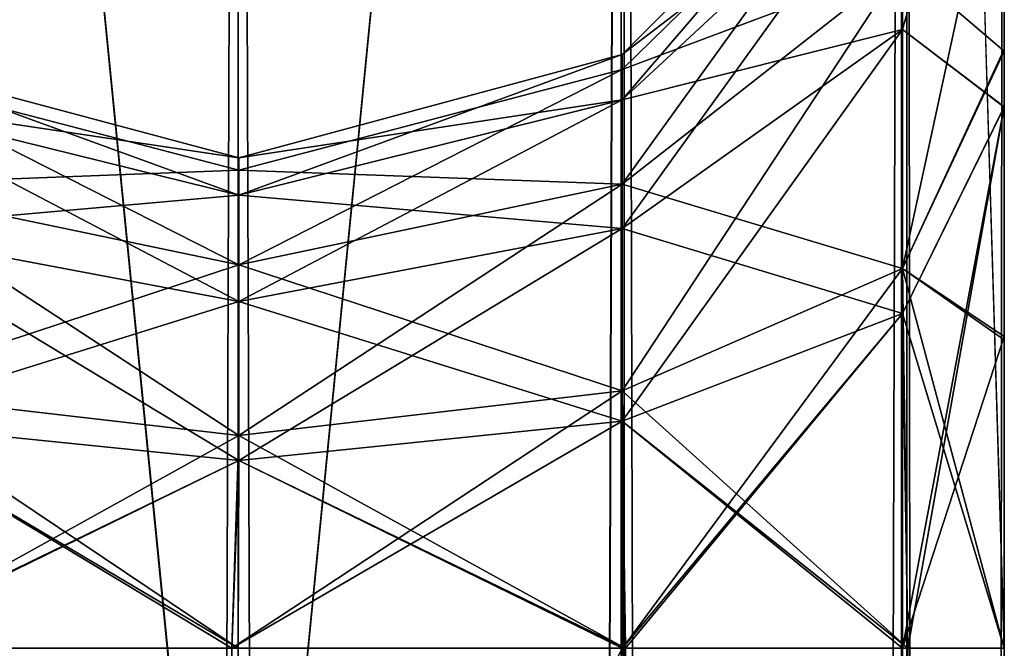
# Model space of a CAD drawing. Extents: x -23 to 470, y -1800 to 0.
# Tile 145 of 256: x 19 to 36, y -72 to -62. Entities that reach past the tile are written whole.
import ezdxf

# ---------------------------------------------------------------- set-up
doc = ezdxf.new("R2010")
doc.units = 0
doc.header["$LTSCALE"] = 17.087905
for name, color, linetype in [('613', 7, 'CONTINUOUS'), ('645', 7, 'CONTINUOUS'), ('646', 7, 'CONTINUOUS'), ('647', 7, 'CONTINUOUS'), ('648', 7, 'CONTINUOUS'), ('649', 7, 'CONTINUOUS'), ('650', 7, 'CONTINUOUS'), ('651', 7, 'CONTINUOUS'), ('652', 7, 'CONTINUOUS'), ('653', 7, 'CONTINUOUS'), ('654', 7, 'CONTINUOUS'), ('655', 7, 'CONTINUOUS'), ('656', 7, 'CONTINUOUS'), ('657', 7, 'CONTINUOUS'), ('658', 7, 'CONTINUOUS'), ('659', 7, 'CONTINUOUS'), ('679', 7, 'CONTINUOUS'), ('680', 7, 'CONTINUOUS')]:
    doc.layers.add(name, color=color, linetype=linetype)

msp = doc.modelspace()

# ---------------------------------------------------------------- linework, layer by layer
at = {"layer": '613', "linetype": 'CONTINUOUS'}
for points in [[(35.55, -63.023, 59.493), (35.55, -55.842, 53.805), (35.55, -12.5, 95), (35.55, -63.023, 59.493)], [(35.55, -63.019, 63.508), (35.55, -63.023, 59.493), (35.55, -12.5, 95), (35.55, -63.019, 63.508)], [(35.55, -55.839, 69.199), (35.55, -63.019, 63.508), (35.55, -12.5, 95), (35.55, -55.839, 69.199)], [(35.55, -55.842, -69.195), (35.55, -12.5, -24.51), (35.55, -63.023, -63.507), (35.55, -55.842, -69.195)], [(35.55, -63.023, -63.507), (35.55, -12.5, -24.51), (35.55, -63.019, -59.492), (35.55, -63.023, -63.507)], [(35.55, -63.019, -59.492), (35.55, -12.5, -24.51), (35.55, -55.839, -53.801), (35.55, -63.019, -59.492)], [(35.55, -13.067, -97.86), (35.55, -12.5, -95), (35.55, -63.019, -100.492), (35.55, -13.067, -97.86)], [(35.55, -63.019, -100.492), (35.55, -12.5, -95), (35.55, -55.839, -94.801), (35.55, -63.019, -100.492)], [(35.55, -13.5, -98.734), (35.55, -13.067, -97.86), (35.55, -63.019, -100.492), (35.55, -13.5, -98.734)], [(35.55, -14.695, -100.301), (35.55, -13.5, -98.734), (35.55, -63.019, -100.492), (35.55, -14.695, -100.301)], [(35.55, -63.023, 100.493), (35.55, -55.842, 94.805), (35.55, -14.695, 100.301), (35.55, -63.023, 100.493)], [(35.55, -16.266, 101.5), (35.55, -63.023, 100.493), (35.55, -14.695, 100.301), (35.55, -16.266, 101.5)], [(35.55, -16.266, -101.5), (35.55, -14.695, -100.301), (35.55, -63.019, -100.492), (35.55, -16.266, -101.5)], [(35.55, -17.135, 101.931), (35.55, -63.023, 100.493), (35.55, -16.266, 101.5), (35.55, -17.135, 101.931)], [(35.55, -17.135, -101.931), (35.55, -16.266, -101.5), (35.55, -71.85, -102.5), (35.55, -17.135, -101.931)], [(35.55, -71.85, -102.5), (35.55, -16.266, -101.5), (35.55, -63.019, -100.492), (35.55, -71.85, -102.5)], [(35.55, -20, 102.5), (35.55, -63.023, 100.493), (35.55, -17.135, 101.931), (35.55, -20, 102.5)], [(35.55, -20, -102.5), (35.55, -17.135, -101.931), (35.55, -71.85, -102.5), (35.55, -20, -102.5)], [(35.55, -71.85, 102.5), (35.55, -63.023, 100.493), (35.55, -20, 102.5), (35.55, -71.85, 102.5)], [(35.55, -55.839, 28.199), (35.55, -63.019, 22.508), (35.55, -36.75, 27.648), (35.55, -55.839, 28.199)], [(35.55, -36.75, 27.648), (35.55, -63.019, 22.508), (35.55, -47.582, 21.378), (35.55, -36.75, 27.648)], [(35.55, -63.023, -22.507), (35.55, -55.842, -28.195), (35.55, -36.75, -27.648), (35.55, -63.023, -22.507)], [(35.55, -47.582, -21.378), (35.55, -63.023, -22.507), (35.55, -36.75, -27.648), (35.55, -47.582, -21.378)], [(35.55, -62.109, 18.038), (35.55, -57.994, 15.109), (35.55, -47.582, 21.378), (35.55, -62.109, 18.038)], [(35.55, -66.819, 19.873), (35.55, -62.109, 18.038), (35.55, -47.582, 21.378), (35.55, -66.819, 19.873)], [(35.55, -71.85, 20.5), (35.55, -66.819, 19.873), (35.55, -47.582, 21.378), (35.55, -71.85, 20.5)], [(35.55, -63.019, 22.508), (35.55, -71.85, 20.5), (35.55, -47.582, 21.378), (35.55, -63.019, 22.508)], [(35.55, -71.85, -20.5), (35.55, -63.023, -22.507), (35.55, -47.582, -21.378), (35.55, -71.85, -20.5)], [(35.55, -66.765, -19.859), (35.55, -71.85, -20.5), (35.55, -47.582, -21.378), (35.55, -66.765, -19.859)], [(35.55, -62.077, -18.021), (35.55, -66.765, -19.859), (35.55, -47.582, -21.378), (35.55, -62.077, -18.021)], [(35.55, -57.983, -15.098), (35.55, -62.077, -18.021), (35.55, -47.582, -21.378), (35.55, -57.983, -15.098)], [(35.55, -71.85, 61.5), (35.55, -63.023, 59.493), (35.55, -63.019, 63.508), (35.55, -71.85, 61.5)], [(35.55, -71.85, -61.5), (35.55, -63.023, -63.507), (35.55, -63.019, -59.492), (35.55, -71.85, -61.5)]]:
    msp.add_3dface(points, dxfattribs=at)
at = {"layer": '645', "linetype": 'CONTINUOUS'}
for points in [[(23.05, -20, 115.1), (29.35, -1780, 113.412), (29.35, -20, 113.412), (23.05, -20, 115.1)], [(29.35, -1780, 113.412), (23.05, -20, 115.1), (23.05, -83.45, 115.1), (29.35, -1780, 113.412)], [(29.35, -1780, 113.412), (33.962, -1780, 108.8), (29.35, -20, 113.412), (29.35, -1780, 113.412)], [(33.962, -1780, 108.8), (33.962, -20, 108.8), (29.35, -20, 113.412), (33.962, -1780, 108.8)], [(35.55, -71.85, 102.5), (35.55, -20, 102.5), (33.962, -20, 108.8), (35.55, -71.85, 102.5)], [(35.55, -1728.15, 102.5), (35.55, -71.85, 102.5), (33.962, -20, 108.8), (35.55, -1728.15, 102.5)], [(35.55, -1780, 102.5), (35.55, -1728.15, 102.5), (33.962, -20, 108.8), (35.55, -1780, 102.5)], [(33.962, -1780, 108.8), (35.55, -1780, 102.5), (33.962, -20, 108.8), (33.962, -1780, 108.8)], [(22.949, -71.85, 89.9), (29.37, -71.85, 91.6), (23, -83.45, 89.9), (22.949, -71.85, 89.9)], [(23, -83.45, 89.9), (29.37, -71.85, 91.6), (23.05, -1716.55, 89.9), (23, -83.45, 89.9)], [(29.344, -1728.15, 91.585), (23.05, -1728.15, 89.9), (29.37, -71.85, 91.6), (29.344, -1728.15, 91.585)], [(29.37, -71.85, 91.6), (23.05, -1728.15, 89.9), (23.05, -1716.55, 89.9), (29.37, -71.85, 91.6)], [(33.962, -1728.15, 96.2), (29.344, -1728.15, 91.585), (29.37, -71.85, 91.6), (33.962, -1728.15, 96.2)], [(33.975, -71.85, 96.223), (33.962, -1728.15, 96.2), (29.37, -71.85, 91.6), (33.975, -71.85, 96.223)], [(35.55, -71.85, 102.5), (35.55, -1728.15, 102.5), (33.962, -1728.15, 96.2), (35.55, -71.85, 102.5)], [(35.55, -71.85, 102.5), (33.962, -1728.15, 96.2), (33.975, -71.85, 96.223), (35.55, -71.85, 102.5)]]:
    msp.add_3dface(points, dxfattribs=at)
at = {"layer": '646', "linetype": 'CONTINUOUS'}
for points in [[(16.747, -1780, 113.41), (23.05, -1780, 115.1), (16.747, -20, 113.41), (16.747, -1780, 113.41)], [(16.747, -20, 113.41), (23.05, -1780, 115.1), (23.05, -1716.55, 115.1), (16.747, -20, 113.41)], [(23.05, -20, 115.1), (16.747, -20, 113.41), (23.05, -83.45, 115.1), (23.05, -20, 115.1)], [(16.747, -20, 113.41), (23.05, -1716.55, 115.1), (23.05, -83.45, 115.1), (16.747, -20, 113.41)], [(16.73, -1728.15, 91.6), (16.756, -71.85, 91.585), (22.949, -71.85, 89.9), (16.73, -1728.15, 91.6)], [(16.73, -1728.15, 91.6), (22.949, -71.85, 89.9), (23, -83.45, 89.9), (16.73, -1728.15, 91.6)]]:
    msp.add_3dface(points, dxfattribs=at)
at = {"layer": '647', "linetype": 'CONTINUOUS'}
for points in [[(22.95, -71.85, -49), (23, -83.45, -49), (29.32, -71.85, -50.686), (22.95, -71.85, -49)], [(22.95, -71.85, -74), (29.32, -71.85, -72.314), (23, -83.45, -74), (22.95, -71.85, -74)], [(29.294, -1728.15, -50.671), (29.32, -71.85, -50.686), (23, -83.45, -49), (29.294, -1728.15, -50.671)], [(23, -83.45, -74), (29.32, -71.85, -72.314), (23.05, -1716.55, -74), (23, -83.45, -74)], [(29.294, -1728.15, -72.329), (23.05, -1728.15, -74), (29.32, -71.85, -72.314), (29.294, -1728.15, -72.329)], [(29.32, -71.85, -72.314), (23.05, -1728.15, -74), (23.05, -1716.55, -74), (29.32, -71.85, -72.314)], [(29.294, -1728.15, -50.671), (33.875, -1728.15, -55.25), (29.32, -71.85, -50.686), (29.294, -1728.15, -50.671)], [(33.875, -1728.15, -67.75), (29.294, -1728.15, -72.329), (29.32, -71.85, -72.314), (33.875, -1728.15, -67.75)], [(33.875, -1728.15, -55.25), (33.888, -71.85, -55.273), (29.32, -71.85, -50.686), (33.875, -1728.15, -55.25)], [(33.888, -71.85, -67.727), (33.875, -1728.15, -67.75), (29.32, -71.85, -72.314), (33.888, -71.85, -67.727)], [(35.55, -71.85, -61.5), (35.55, -1728.15, -61.5), (33.875, -1728.15, -67.75), (35.55, -71.85, -61.5)], [(35.55, -71.85, -61.5), (33.875, -1728.15, -67.75), (33.888, -71.85, -67.727), (35.55, -71.85, -61.5)], [(33.875, -1728.15, -55.25), (35.55, -1728.15, -61.5), (33.888, -71.85, -55.273), (33.875, -1728.15, -55.25)], [(35.55, -1728.15, -61.5), (35.55, -71.85, -61.5), (33.888, -71.85, -55.273), (35.55, -1728.15, -61.5)]]:
    msp.add_3dface(points, dxfattribs=at)
at = {"layer": '648', "linetype": 'CONTINUOUS'}
for points in [[(16.78, -1728.15, -72.314), (16.806, -71.85, -72.329), (22.95, -71.85, -74), (16.78, -1728.15, -72.314)], [(16.78, -1728.15, -72.314), (22.95, -71.85, -74), (23, -83.45, -74), (16.78, -1728.15, -72.314)], [(22.95, -71.85, -49), (16.806, -71.85, -50.671), (23, -83.45, -49), (22.95, -71.85, -49)]]:
    msp.add_3dface(points, dxfattribs=at)
at = {"layer": '649', "linetype": 'CONTINUOUS'}
for points in [[(29.3, -1780, -113.325), (23.05, -1780, -115), (29.3, -20, -113.325), (29.3, -1780, -113.325)], [(29.3, -20, -113.325), (23.05, -1780, -115), (23.05, -1716.55, -115), (29.3, -20, -113.325)], [(23.05, -20, -115), (29.3, -20, -113.325), (23.05, -83.45, -115), (23.05, -20, -115)], [(23.05, -83.45, -115), (29.3, -20, -113.325), (23.05, -1716.55, -115), (23.05, -83.45, -115)], [(33.875, -1780, -108.75), (29.3, -1780, -113.325), (33.875, -20, -108.75), (33.875, -1780, -108.75)], [(29.3, -1780, -113.325), (29.3, -20, -113.325), (33.875, -20, -108.75), (29.3, -1780, -113.325)], [(35.55, -20, -102.5), (35.55, -71.85, -102.5), (33.875, -1780, -108.75), (35.55, -20, -102.5)], [(35.55, -20, -102.5), (33.875, -1780, -108.75), (33.875, -20, -108.75), (35.55, -20, -102.5)], [(22.95, -71.85, -90), (23, -83.45, -90), (29.32, -71.85, -91.686), (22.95, -71.85, -90)], [(29.294, -1728.15, -91.671), (29.32, -71.85, -91.686), (23, -83.45, -90), (29.294, -1728.15, -91.671)], [(29.294, -1728.15, -91.671), (33.875, -1728.15, -96.25), (29.32, -71.85, -91.686), (29.294, -1728.15, -91.671)], [(33.875, -1728.15, -96.25), (33.888, -71.85, -96.273), (29.32, -71.85, -91.686), (33.875, -1728.15, -96.25)], [(35.55, -71.85, -102.5), (35.55, -1728.15, -102.5), (33.875, -1780, -108.75), (35.55, -71.85, -102.5)], [(33.875, -1728.15, -96.25), (35.55, -1728.15, -102.5), (33.888, -71.85, -96.273), (33.875, -1728.15, -96.25)], [(35.55, -1728.15, -102.5), (35.55, -71.85, -102.5), (33.888, -71.85, -96.273), (35.55, -1728.15, -102.5)]]:
    msp.add_3dface(points, dxfattribs=at)
at = {"layer": '650', "linetype": 'CONTINUOUS'}
for points in [[(16.797, -1780, -113.323), (16.797, -20, -113.323), (23.05, -20, -115), (16.797, -1780, -113.323)], [(16.797, -1780, -113.323), (23.05, -20, -115), (23.05, -83.45, -115), (16.797, -1780, -113.323)], [(22.95, -71.85, -90), (16.806, -71.85, -91.671), (23, -83.45, -90), (22.95, -71.85, -90)]]:
    msp.add_3dface(points, dxfattribs=at)
at = {"layer": '651', "linetype": 'CONTINUOUS'}
for points in [[(22.95, -71.85, 74), (23, -83.45, 74), (29.32, -71.85, 72.314), (22.95, -71.85, 74)], [(22.95, -71.85, 49), (29.32, -71.85, 50.686), (23, -83.45, 49), (22.95, -71.85, 49)], [(29.294, -1728.15, 72.329), (29.32, -71.85, 72.314), (23, -83.45, 74), (29.294, -1728.15, 72.329)], [(23, -83.45, 49), (29.32, -71.85, 50.686), (23.05, -1716.55, 49), (23, -83.45, 49)], [(29.294, -1728.15, 50.671), (23.05, -1728.15, 49), (29.32, -71.85, 50.686), (29.294, -1728.15, 50.671)], [(29.32, -71.85, 50.686), (23.05, -1728.15, 49), (23.05, -1716.55, 49), (29.32, -71.85, 50.686)], [(29.294, -1728.15, 72.329), (33.875, -1728.15, 67.75), (29.32, -71.85, 72.314), (29.294, -1728.15, 72.329)], [(33.875, -1728.15, 55.25), (29.294, -1728.15, 50.671), (29.32, -71.85, 50.686), (33.875, -1728.15, 55.25)], [(33.875, -1728.15, 67.75), (33.888, -71.85, 67.727), (29.32, -71.85, 72.314), (33.875, -1728.15, 67.75)], [(33.888, -71.85, 55.273), (33.875, -1728.15, 55.25), (29.32, -71.85, 50.686), (33.888, -71.85, 55.273)], [(35.55, -71.85, 61.5), (35.55, -1728.15, 61.5), (33.875, -1728.15, 55.25), (35.55, -71.85, 61.5)], [(35.55, -71.85, 61.5), (33.875, -1728.15, 55.25), (33.888, -71.85, 55.273), (35.55, -71.85, 61.5)], [(33.875, -1728.15, 67.75), (35.55, -1728.15, 61.5), (33.888, -71.85, 67.727), (33.875, -1728.15, 67.75)], [(35.55, -1728.15, 61.5), (35.55, -71.85, 61.5), (33.888, -71.85, 67.727), (35.55, -1728.15, 61.5)]]:
    msp.add_3dface(points, dxfattribs=at)
at = {"layer": '652', "linetype": 'CONTINUOUS'}
for points in [[(16.78, -1728.15, 50.686), (16.806, -71.85, 50.671), (22.95, -71.85, 49), (16.78, -1728.15, 50.686)], [(16.78, -1728.15, 50.686), (22.95, -71.85, 49), (23, -83.45, 49), (16.78, -1728.15, 50.686)], [(22.95, -71.85, 74), (16.806, -71.85, 72.329), (23, -83.45, 74), (22.95, -71.85, 74)]]:
    msp.add_3dface(points, dxfattribs=at)
at = {"layer": '653', "linetype": 'CONTINUOUS'}
for points in [[(22.95, -71.85, -8), (23, -83.45, -8), (29.32, -71.85, -9.686), (22.95, -71.85, -8)], [(29.294, -1728.15, -9.671), (29.32, -71.85, -9.686), (23, -83.45, -8), (29.294, -1728.15, -9.671)], [(29.317, -71.85, -31.315), (29.294, -1728.15, -31.329), (23.05, -71.85, -33), (29.317, -71.85, -31.315)], [(23.05, -71.85, -33), (29.294, -1728.15, -31.329), (23.05, -83.45, -33), (23.05, -71.85, -33)], [(29.294, -1728.15, -9.671), (33.875, -1728.15, -14.25), (29.32, -71.85, -9.686), (29.294, -1728.15, -9.671)], [(33.875, -1728.15, -26.75), (29.294, -1728.15, -31.329), (29.317, -71.85, -31.315), (33.875, -1728.15, -26.75)], [(33.888, -71.85, -26.727), (33.875, -1728.15, -26.75), (29.317, -71.85, -31.315), (33.888, -71.85, -26.727)], [(33.875, -1728.15, -14.25), (33.888, -71.85, -14.273), (29.32, -71.85, -9.686), (33.875, -1728.15, -14.25)], [(35.55, -71.85, -20.5), (35.55, -1728.15, -20.5), (33.875, -1728.15, -26.75), (35.55, -71.85, -20.5)], [(35.55, -71.85, -20.5), (33.875, -1728.15, -26.75), (33.888, -71.85, -26.727), (35.55, -71.85, -20.5)], [(33.875, -1728.15, -14.25), (35.55, -1728.15, -20.5), (33.888, -71.85, -14.273), (33.875, -1728.15, -14.25)], [(35.55, -1728.15, -20.5), (35.55, -71.85, -20.5), (33.888, -71.85, -14.273), (35.55, -1728.15, -20.5)]]:
    msp.add_3dface(points, dxfattribs=at)
at = {"layer": '654', "linetype": 'CONTINUOUS'}
for points in [[(16.78, -1728.15, -31.314), (16.802, -71.85, -31.327), (23.05, -83.45, -33), (16.78, -1728.15, -31.314)], [(16.802, -71.85, -31.327), (23.05, -71.85, -33), (23.05, -83.45, -33), (16.802, -71.85, -31.327)], [(22.95, -71.85, -8), (16.806, -71.85, -9.671), (23, -83.45, -8), (22.95, -71.85, -8)]]:
    msp.add_3dface(points, dxfattribs=at)
at = {"layer": '655', "linetype": 'CONTINUOUS'}
for points in [[(35.55, -63.019, 63.508), (35.55, -55.839, 69.199), (33.888, -61.758, 71.908), (35.55, -63.019, 63.508)], [(33.888, -61.758, 71.908), (35.55, -55.839, 69.199), (33.888, -58.664, 76.538), (33.888, -61.758, 71.908)], [(35.55, -55.842, 94.805), (35.55, -63.023, 100.493), (33.888, -61.758, 92.092), (35.55, -55.842, 94.805)], [(33.888, -58.664, 87.462), (35.55, -55.842, 94.805), (33.888, -61.758, 92.092), (33.888, -58.664, 87.462)], [(33.888, -58.664, 76.538), (33.888, -57.577, 82), (29.317, -62.903, 78.294), (33.888, -58.664, 76.538)], [(33.888, -57.577, 82), (33.888, -58.664, 87.462), (29.317, -62.165, 82), (33.888, -57.577, 82)], [(29.317, -62.903, 78.294), (33.888, -57.577, 82), (29.317, -62.165, 82), (29.317, -62.903, 78.294)], [(33.888, -61.758, 71.908), (33.888, -58.664, 76.538), (29.317, -65.002, 75.152), (33.888, -61.758, 71.908)], [(29.317, -65.002, 75.152), (33.888, -58.664, 76.538), (29.317, -62.903, 78.294), (29.317, -65.002, 75.152)], [(33.888, -58.664, 87.462), (33.888, -61.758, 92.092), (29.317, -62.903, 85.706), (33.888, -58.664, 87.462)], [(29.317, -62.165, 82), (33.888, -58.664, 87.462), (29.317, -62.903, 85.706), (29.317, -62.165, 82)], [(33.888, -66.388, 68.814), (33.888, -61.758, 71.908), (29.317, -68.144, 73.053), (33.888, -66.388, 68.814)], [(29.317, -68.144, 73.053), (33.888, -61.758, 71.908), (29.317, -65.002, 75.152), (29.317, -68.144, 73.053)], [(33.888, -61.758, 92.092), (33.888, -66.388, 95.186), (29.317, -65.002, 88.848), (33.888, -61.758, 92.092)], [(29.317, -62.903, 85.706), (33.888, -61.758, 92.092), (29.317, -65.002, 88.848), (29.317, -62.903, 85.706)], [(33.888, -66.388, 68.814), (35.55, -63.019, 63.508), (33.888, -61.758, 71.908), (33.888, -66.388, 68.814)], [(33.888, -61.758, 92.092), (35.55, -63.023, 100.493), (33.888, -66.388, 95.186), (33.888, -61.758, 92.092)], [(23.063, -63.85, 82), (23.063, -64.459, 85.061), (16.806, -62.179, 82), (23.063, -63.85, 82)], [(16.806, -62.915, 78.299), (23.063, -63.85, 82), (16.806, -62.179, 82), (16.806, -62.915, 78.299)], [(16.806, -62.179, 82), (23.063, -64.459, 85.061), (16.806, -62.915, 85.701), (16.806, -62.179, 82)], [(29.317, -62.903, 78.294), (29.317, -62.165, 82), (23.063, -64.459, 78.939), (29.317, -62.903, 78.294)], [(29.317, -62.165, 82), (29.317, -62.903, 85.706), (23.063, -63.85, 82), (29.317, -62.165, 82)], [(23.063, -64.459, 78.939), (29.317, -62.165, 82), (23.063, -63.85, 82), (23.063, -64.459, 78.939)], [(23.063, -64.459, 78.939), (23.063, -63.85, 82), (16.806, -62.915, 78.299), (23.063, -64.459, 78.939)], [(16.806, -65.011, 75.161), (23.063, -64.459, 78.939), (16.806, -62.915, 78.299), (16.806, -65.011, 75.161)], [(23.063, -64.459, 85.061), (23.063, -66.193, 87.657), (16.806, -62.915, 85.701), (23.063, -64.459, 85.061)], [(16.806, -62.915, 85.701), (23.063, -66.193, 87.657), (16.806, -65.011, 88.839), (16.806, -62.915, 85.701)], [(29.317, -65.002, 75.152), (29.317, -62.903, 78.294), (23.063, -66.193, 76.343), (29.317, -65.002, 75.152)], [(23.063, -66.193, 76.343), (29.317, -62.903, 78.294), (23.063, -64.459, 78.939), (23.063, -66.193, 76.343)], [(29.317, -62.903, 85.706), (29.317, -65.002, 88.848), (23.063, -64.459, 85.061), (29.317, -62.903, 85.706)], [(23.063, -63.85, 82), (29.317, -62.903, 85.706), (23.063, -64.459, 85.061), (23.063, -63.85, 82)], [(35.55, -71.85, 61.5), (35.55, -63.019, 63.508), (33.888, -71.85, 67.727), (35.55, -71.85, 61.5)], [(33.888, -71.85, 67.727), (35.55, -63.019, 63.508), (33.888, -66.388, 68.814), (33.888, -71.85, 67.727)], [(35.55, -63.023, 100.493), (35.55, -71.85, 102.5), (33.888, -66.388, 95.186), (35.55, -63.023, 100.493)], [(23.063, -66.193, 76.343), (23.063, -64.459, 78.939), (16.806, -65.011, 75.161), (23.063, -66.193, 76.343)], [(23.063, -64.459, 85.061), (29.317, -65.002, 88.848), (23.063, -66.193, 87.657), (23.063, -64.459, 85.061)], [(16.806, -68.149, 73.065), (23.063, -66.193, 76.343), (16.806, -65.011, 75.161), (16.806, -68.149, 73.065)], [(23.063, -66.193, 87.657), (23.063, -68.789, 89.391), (16.806, -65.011, 88.839), (23.063, -66.193, 87.657)], [(16.806, -65.011, 88.839), (23.063, -68.789, 89.391), (16.806, -68.149, 90.935), (16.806, -65.011, 88.839)], [(29.317, -68.144, 73.053), (29.317, -65.002, 75.152), (23.063, -68.789, 74.609), (29.317, -68.144, 73.053)], [(23.063, -68.789, 74.609), (29.317, -65.002, 75.152), (23.063, -66.193, 76.343), (23.063, -68.789, 74.609)], [(29.317, -65.002, 88.848), (29.317, -68.144, 90.947), (23.063, -66.193, 87.657), (29.317, -65.002, 88.848)], [(29.317, -65.002, 88.848), (33.888, -66.388, 95.186), (29.317, -68.144, 90.947), (29.317, -65.002, 88.848)], [(23.063, -68.789, 74.609), (23.063, -66.193, 76.343), (16.806, -68.149, 73.065), (23.063, -68.789, 74.609)], [(23.063, -66.193, 87.657), (29.317, -68.144, 90.947), (23.063, -68.789, 89.391), (23.063, -66.193, 87.657)], [(29.32, -71.85, 72.314), (33.888, -66.388, 68.814), (29.317, -68.144, 73.053), (29.32, -71.85, 72.314)], [(33.888, -66.388, 95.186), (33.975, -71.85, 96.223), (29.317, -68.144, 90.947), (33.888, -66.388, 95.186)], [(33.888, -71.85, 67.727), (33.888, -66.388, 68.814), (29.32, -71.85, 72.314), (33.888, -71.85, 67.727)], [(33.888, -66.388, 95.186), (35.55, -71.85, 102.5), (33.975, -71.85, 96.223), (33.888, -66.388, 95.186)], [(16.756, -71.85, 91.585), (16.806, -68.149, 90.935), (22.949, -71.85, 89.9), (16.756, -71.85, 91.585)], [(16.806, -71.85, 72.329), (23.063, -68.789, 74.609), (16.806, -68.149, 73.065), (16.806, -71.85, 72.329)], [(23.063, -68.789, 89.391), (22.949, -71.85, 89.9), (16.806, -68.149, 90.935), (23.063, -68.789, 89.391)], [(29.32, -71.85, 72.314), (29.317, -68.144, 73.053), (22.95, -71.85, 74), (29.32, -71.85, 72.314)], [(22.95, -71.85, 74), (29.317, -68.144, 73.053), (23.063, -68.789, 74.609), (22.95, -71.85, 74)], [(29.317, -68.144, 90.947), (29.37, -71.85, 91.6), (23.063, -68.789, 89.391), (29.317, -68.144, 90.947)], [(29.317, -68.144, 90.947), (33.975, -71.85, 96.223), (29.37, -71.85, 91.6), (29.317, -68.144, 90.947)], [(22.95, -71.85, 74), (23.063, -68.789, 74.609), (16.806, -71.85, 72.329), (22.95, -71.85, 74)], [(23.063, -68.789, 89.391), (29.37, -71.85, 91.6), (22.949, -71.85, 89.9), (23.063, -68.789, 89.391)]]:
    msp.add_3dface(points, dxfattribs=at)
at = {"layer": '656', "linetype": 'CONTINUOUS'}
for points in [[(35.55, -63.019, 22.508), (35.55, -55.839, 28.199), (33.888, -61.758, 30.908), (35.55, -63.019, 22.508)], [(33.888, -61.758, 30.908), (35.55, -55.839, 28.199), (33.888, -58.664, 35.538), (33.888, -61.758, 30.908)], [(35.55, -55.842, 53.805), (35.55, -63.023, 59.493), (33.888, -61.758, 51.092), (35.55, -55.842, 53.805)], [(33.888, -58.664, 46.462), (35.55, -55.842, 53.805), (33.888, -61.758, 51.092), (33.888, -58.664, 46.462)], [(33.888, -58.664, 35.538), (33.888, -57.577, 41), (29.317, -62.903, 37.294), (33.888, -58.664, 35.538)], [(33.888, -57.577, 41), (33.888, -58.664, 46.462), (29.317, -62.165, 41), (33.888, -57.577, 41)], [(29.317, -62.903, 37.294), (33.888, -57.577, 41), (29.317, -62.165, 41), (29.317, -62.903, 37.294)], [(33.888, -61.758, 30.908), (33.888, -58.664, 35.538), (29.317, -65.002, 34.152), (33.888, -61.758, 30.908)], [(29.317, -65.002, 34.152), (33.888, -58.664, 35.538), (29.317, -62.903, 37.294), (29.317, -65.002, 34.152)], [(33.888, -58.664, 46.462), (33.888, -61.758, 51.092), (29.317, -62.903, 44.706), (33.888, -58.664, 46.462)], [(29.317, -62.165, 41), (33.888, -58.664, 46.462), (29.317, -62.903, 44.706), (29.317, -62.165, 41)], [(33.888, -66.388, 27.814), (33.888, -61.758, 30.908), (29.317, -68.144, 32.053), (33.888, -66.388, 27.814)], [(29.317, -68.144, 32.053), (33.888, -61.758, 30.908), (29.317, -65.002, 34.152), (29.317, -68.144, 32.053)], [(33.888, -61.758, 51.092), (33.888, -66.388, 54.186), (29.317, -65.002, 47.848), (33.888, -61.758, 51.092)], [(29.317, -62.903, 44.706), (33.888, -61.758, 51.092), (29.317, -65.002, 47.848), (29.317, -62.903, 44.706)], [(33.888, -66.388, 27.814), (35.55, -63.019, 22.508), (33.888, -61.758, 30.908), (33.888, -66.388, 27.814)], [(33.888, -61.758, 51.092), (35.55, -63.023, 59.493), (33.888, -66.388, 54.186), (33.888, -61.758, 51.092)], [(23.063, -63.85, 41), (23.063, -64.459, 44.061), (16.806, -62.179, 41), (23.063, -63.85, 41)], [(16.806, -62.915, 37.299), (23.063, -63.85, 41), (16.806, -62.179, 41), (16.806, -62.915, 37.299)], [(16.806, -62.179, 41), (23.063, -64.459, 44.061), (16.806, -62.915, 44.701), (16.806, -62.179, 41)], [(29.317, -62.903, 37.294), (29.317, -62.165, 41), (23.063, -64.459, 37.939), (29.317, -62.903, 37.294)], [(29.317, -62.165, 41), (29.317, -62.903, 44.706), (23.063, -63.85, 41), (29.317, -62.165, 41)], [(23.063, -64.459, 37.939), (29.317, -62.165, 41), (23.063, -63.85, 41), (23.063, -64.459, 37.939)], [(23.063, -64.459, 37.939), (23.063, -63.85, 41), (16.806, -62.915, 37.299), (23.063, -64.459, 37.939)], [(16.806, -65.011, 34.161), (23.063, -64.459, 37.939), (16.806, -62.915, 37.299), (16.806, -65.011, 34.161)], [(23.063, -64.459, 44.061), (23.063, -66.193, 46.657), (16.806, -62.915, 44.701), (23.063, -64.459, 44.061)], [(16.806, -62.915, 44.701), (23.063, -66.193, 46.657), (16.806, -65.011, 47.839), (16.806, -62.915, 44.701)], [(29.317, -65.002, 34.152), (29.317, -62.903, 37.294), (23.063, -66.193, 35.343), (29.317, -65.002, 34.152)], [(23.063, -66.193, 35.343), (29.317, -62.903, 37.294), (23.063, -64.459, 37.939), (23.063, -66.193, 35.343)], [(29.317, -62.903, 44.706), (29.317, -65.002, 47.848), (23.063, -64.459, 44.061), (29.317, -62.903, 44.706)], [(23.063, -63.85, 41), (29.317, -62.903, 44.706), (23.063, -64.459, 44.061), (23.063, -63.85, 41)], [(33.975, -71.85, 26.777), (35.55, -63.019, 22.508), (33.888, -66.388, 27.814), (33.975, -71.85, 26.777)], [(35.55, -63.023, 59.493), (35.55, -71.85, 61.5), (33.888, -66.388, 54.186), (35.55, -63.023, 59.493)], [(35.55, -71.85, 20.5), (35.55, -63.019, 22.508), (33.975, -71.85, 26.777), (35.55, -71.85, 20.5)], [(23.063, -66.193, 35.343), (23.063, -64.459, 37.939), (16.806, -65.011, 34.161), (23.063, -66.193, 35.343)], [(23.063, -64.459, 44.061), (29.317, -65.002, 47.848), (23.063, -66.193, 46.657), (23.063, -64.459, 44.061)], [(16.806, -68.149, 32.065), (23.063, -66.193, 35.343), (16.806, -65.011, 34.161), (16.806, -68.149, 32.065)], [(23.063, -66.193, 46.657), (23.063, -68.789, 48.391), (16.806, -65.011, 47.839), (23.063, -66.193, 46.657)], [(16.806, -65.011, 47.839), (23.063, -68.789, 48.391), (16.806, -68.149, 49.935), (16.806, -65.011, 47.839)], [(29.317, -68.144, 32.053), (29.317, -65.002, 34.152), (23.063, -68.789, 33.609), (29.317, -68.144, 32.053)], [(23.063, -68.789, 33.609), (29.317, -65.002, 34.152), (23.063, -66.193, 35.343), (23.063, -68.789, 33.609)], [(29.317, -65.002, 47.848), (29.317, -68.144, 49.947), (23.063, -66.193, 46.657), (29.317, -65.002, 47.848)], [(29.317, -65.002, 47.848), (33.888, -66.388, 54.186), (29.317, -68.144, 49.947), (29.317, -65.002, 47.848)], [(23.063, -68.789, 33.609), (23.063, -66.193, 35.343), (16.806, -68.149, 32.065), (23.063, -68.789, 33.609)], [(23.063, -66.193, 46.657), (29.317, -68.144, 49.947), (23.063, -68.789, 48.391), (23.063, -66.193, 46.657)], [(29.37, -71.85, 31.4), (33.888, -66.388, 27.814), (29.317, -68.144, 32.053), (29.37, -71.85, 31.4)], [(33.888, -66.388, 54.186), (33.888, -71.85, 55.273), (29.317, -68.144, 49.947), (33.888, -66.388, 54.186)], [(33.975, -71.85, 26.777), (33.888, -66.388, 27.814), (29.37, -71.85, 31.4), (33.975, -71.85, 26.777)], [(33.888, -66.388, 54.186), (35.55, -71.85, 61.5), (33.888, -71.85, 55.273), (33.888, -66.388, 54.186)], [(16.756, -71.85, 31.415), (23.063, -68.789, 33.609), (16.806, -68.149, 32.065), (16.756, -71.85, 31.415)], [(23.063, -68.789, 48.391), (22.95, -71.85, 49), (16.806, -68.149, 49.935), (23.063, -68.789, 48.391)], [(16.806, -71.85, 50.671), (16.806, -68.149, 49.935), (22.95, -71.85, 49), (16.806, -71.85, 50.671)], [(29.37, -71.85, 31.4), (29.317, -68.144, 32.053), (22.949, -71.85, 33.1), (29.37, -71.85, 31.4)], [(22.949, -71.85, 33.1), (29.317, -68.144, 32.053), (23.063, -68.789, 33.609), (22.949, -71.85, 33.1)], [(29.317, -68.144, 49.947), (29.32, -71.85, 50.686), (23.063, -68.789, 48.391), (29.317, -68.144, 49.947)], [(29.317, -68.144, 49.947), (33.888, -71.85, 55.273), (29.32, -71.85, 50.686), (29.317, -68.144, 49.947)], [(22.949, -71.85, 33.1), (23.063, -68.789, 33.609), (16.756, -71.85, 31.415), (22.949, -71.85, 33.1)], [(23.063, -68.789, 48.391), (29.32, -71.85, 50.686), (22.95, -71.85, 49), (23.063, -68.789, 48.391)]]:
    msp.add_3dface(points, dxfattribs=at)
at = {"layer": '657', "linetype": 'CONTINUOUS'}
for points in [[(33.888, -60.691, -8.899), (33.888, -57.935, -3.176), (29.317, -64.278, -6.038), (33.888, -60.691, -8.899)], [(33.888, -57.935, -3.176), (33.888, -57.935, 3.176), (29.317, -62.408, -2.155), (33.888, -57.935, -3.176)], [(29.317, -64.278, -6.038), (33.888, -57.935, -3.176), (29.317, -62.408, -2.155), (29.317, -64.278, -6.038)], [(33.888, -57.935, 3.176), (33.888, -60.691, 8.899), (29.317, -62.408, 2.155), (33.888, -57.935, 3.176)], [(29.317, -62.408, -2.155), (33.888, -57.935, 3.176), (29.317, -62.408, 2.155), (29.317, -62.408, -2.155)], [(35.55, -62.077, -18.021), (35.55, -57.983, -15.098), (33.888, -65.657, -12.859), (35.55, -62.077, -18.021)], [(33.888, -65.657, -12.859), (35.55, -57.983, -15.098), (33.888, -60.691, -8.899), (33.888, -65.657, -12.859)], [(35.55, -57.994, 15.109), (35.55, -62.109, 18.038), (33.888, -60.691, 8.899), (35.55, -57.994, 15.109)], [(33.888, -65.657, -12.859), (33.888, -60.691, -8.899), (29.317, -67.648, -8.725), (33.888, -65.657, -12.859)], [(29.317, -67.648, -8.725), (33.888, -60.691, -8.899), (29.317, -64.278, -6.038), (29.317, -67.648, -8.725)], [(33.888, -60.691, 8.899), (33.888, -65.657, 12.859), (29.317, -64.278, 6.038), (33.888, -60.691, 8.899)], [(29.317, -62.408, 2.155), (33.888, -60.691, 8.899), (29.317, -64.278, 6.038), (29.317, -62.408, 2.155)], [(33.888, -60.691, 8.899), (35.55, -62.109, 18.038), (33.888, -65.657, 12.859), (33.888, -60.691, 8.899)], [(35.55, -66.765, -19.859), (35.55, -62.077, -18.021), (33.888, -65.657, -12.859), (35.55, -66.765, -19.859)], [(35.55, -62.109, 18.038), (35.55, -66.819, 19.873), (33.888, -65.657, 12.859), (35.55, -62.109, 18.038)], [(23.063, -64.051, -1.78), (23.063, -64.051, 1.78), (16.806, -62.421, -2.152), (23.063, -64.051, -1.78)], [(16.806, -64.289, -6.03), (23.063, -64.051, -1.78), (16.806, -62.421, -2.152), (16.806, -64.289, -6.03)], [(23.063, -64.051, 1.78), (23.063, -65.595, 4.988), (16.806, -62.421, 2.152), (23.063, -64.051, 1.78)], [(16.806, -62.421, -2.152), (23.063, -64.051, 1.78), (16.806, -62.421, 2.152), (16.806, -62.421, -2.152)], [(16.806, -62.421, 2.152), (23.063, -65.595, 4.988), (16.806, -64.289, 6.03), (16.806, -62.421, 2.152)], [(29.317, -64.278, -6.038), (29.317, -62.408, -2.155), (23.063, -65.595, -4.988), (29.317, -64.278, -6.038)], [(29.317, -62.408, -2.155), (29.317, -62.408, 2.155), (23.063, -64.051, -1.78), (29.317, -62.408, -2.155)], [(23.063, -65.595, -4.988), (29.317, -62.408, -2.155), (23.063, -64.051, -1.78), (23.063, -65.595, -4.988)], [(29.317, -62.408, 2.155), (29.317, -64.278, 6.038), (23.063, -64.051, 1.78), (29.317, -62.408, 2.155)], [(23.063, -64.051, -1.78), (29.317, -62.408, 2.155), (23.063, -64.051, 1.78), (23.063, -64.051, -1.78)], [(23.063, -65.595, -4.988), (23.063, -64.051, -1.78), (16.806, -64.289, -6.03), (23.063, -65.595, -4.988)], [(23.063, -64.051, 1.78), (29.317, -64.278, 6.038), (23.063, -65.595, 4.988), (23.063, -64.051, 1.78)], [(16.806, -67.654, -8.714), (23.063, -65.595, -4.988), (16.806, -64.289, -6.03), (16.806, -67.654, -8.714)], [(23.063, -65.595, 4.988), (23.063, -68.379, 7.208), (16.806, -64.289, 6.03), (23.063, -65.595, 4.988)], [(16.806, -64.289, 6.03), (23.063, -68.379, 7.208), (16.806, -67.654, 8.714), (16.806, -64.289, 6.03)], [(29.317, -67.648, -8.725), (29.317, -64.278, -6.038), (23.063, -68.379, -7.208), (29.317, -67.648, -8.725)], [(23.063, -68.379, -7.208), (29.317, -64.278, -6.038), (23.063, -65.595, -4.988), (23.063, -68.379, -7.208)], [(29.317, -64.278, 6.038), (29.317, -67.648, 8.725), (23.063, -65.595, 4.988), (29.317, -64.278, 6.038)], [(29.317, -64.278, 6.038), (33.888, -65.657, 12.859), (29.317, -67.648, 8.725), (29.317, -64.278, 6.038)], [(23.063, -68.379, -7.208), (23.063, -65.595, -4.988), (16.806, -67.654, -8.714), (23.063, -68.379, -7.208)], [(23.063, -65.595, 4.988), (29.317, -67.648, 8.725), (23.063, -68.379, 7.208), (23.063, -65.595, 4.988)], [(29.32, -71.85, -9.686), (33.888, -65.657, -12.859), (29.317, -67.648, -8.725), (29.32, -71.85, -9.686)], [(33.888, -65.657, 12.859), (33.975, -71.85, 14.223), (29.317, -67.648, 8.725), (33.888, -65.657, 12.859)], [(33.888, -71.85, -14.273), (33.888, -65.657, -12.859), (29.32, -71.85, -9.686), (33.888, -71.85, -14.273)], [(35.55, -66.819, 19.873), (35.55, -71.85, 20.5), (33.888, -65.657, 12.859), (35.55, -66.819, 19.873)], [(33.888, -65.657, 12.859), (35.55, -71.85, 20.5), (33.975, -71.85, 14.223), (33.888, -65.657, 12.859)], [(33.888, -71.85, -14.273), (35.55, -66.765, -19.859), (33.888, -65.657, -12.859), (33.888, -71.85, -14.273)], [(35.55, -71.85, -20.5), (35.55, -66.765, -19.859), (33.888, -71.85, -14.273), (35.55, -71.85, -20.5)], [(16.752, -71.85, 9.587), (16.806, -67.654, 8.714), (23.05, -71.85, 7.9), (16.752, -71.85, 9.587)], [(16.806, -71.85, -9.671), (23.063, -68.379, -7.208), (16.806, -67.654, -8.714), (16.806, -71.85, -9.671)], [(23.063, -68.379, 7.208), (23.05, -71.85, 7.9), (16.806, -67.654, 8.714), (23.063, -68.379, 7.208)], [(29.32, -71.85, -9.686), (29.317, -67.648, -8.725), (22.95, -71.85, -8), (29.32, -71.85, -9.686)], [(22.95, -71.85, -8), (29.317, -67.648, -8.725), (23.063, -68.379, -7.208), (22.95, -71.85, -8)], [(29.317, -67.648, 8.725), (29.367, -71.85, 9.598), (23.063, -68.379, 7.208), (29.317, -67.648, 8.725)], [(29.317, -67.648, 8.725), (33.975, -71.85, 14.223), (29.367, -71.85, 9.598), (29.317, -67.648, 8.725)], [(22.95, -71.85, -8), (23.063, -68.379, -7.208), (16.806, -71.85, -9.671), (22.95, -71.85, -8)], [(23.063, -68.379, 7.208), (29.367, -71.85, 9.598), (23.05, -71.85, 7.9), (23.063, -68.379, 7.208)]]:
    msp.add_3dface(points, dxfattribs=at)
at = {"layer": '658', "linetype": 'CONTINUOUS'}
for points in [[(35.55, -63.019, -59.492), (35.55, -55.839, -53.801), (33.888, -61.758, -51.092), (35.55, -63.019, -59.492)], [(33.888, -61.758, -51.092), (35.55, -55.839, -53.801), (33.888, -58.664, -46.462), (33.888, -61.758, -51.092)], [(35.55, -55.842, -28.195), (35.55, -63.023, -22.507), (33.888, -61.758, -30.908), (35.55, -55.842, -28.195)], [(33.888, -58.664, -35.538), (35.55, -55.842, -28.195), (33.888, -61.758, -30.908), (33.888, -58.664, -35.538)], [(33.888, -58.664, -46.462), (33.888, -57.577, -41), (29.317, -62.903, -44.706), (33.888, -58.664, -46.462)], [(33.888, -57.577, -41), (33.888, -58.664, -35.538), (29.317, -62.165, -41), (33.888, -57.577, -41)], [(29.317, -62.903, -44.706), (33.888, -57.577, -41), (29.317, -62.165, -41), (29.317, -62.903, -44.706)], [(33.888, -61.758, -51.092), (33.888, -58.664, -46.462), (29.317, -65.002, -47.848), (33.888, -61.758, -51.092)], [(29.317, -65.002, -47.848), (33.888, -58.664, -46.462), (29.317, -62.903, -44.706), (29.317, -65.002, -47.848)], [(33.888, -58.664, -35.538), (33.888, -61.758, -30.908), (29.317, -62.903, -37.294), (33.888, -58.664, -35.538)], [(29.317, -62.165, -41), (33.888, -58.664, -35.538), (29.317, -62.903, -37.294), (29.317, -62.165, -41)], [(33.888, -66.388, -54.186), (33.888, -61.758, -51.092), (29.317, -68.144, -49.947), (33.888, -66.388, -54.186)], [(29.317, -68.144, -49.947), (33.888, -61.758, -51.092), (29.317, -65.002, -47.848), (29.317, -68.144, -49.947)], [(33.888, -61.758, -30.908), (33.888, -66.388, -27.814), (29.317, -65.002, -34.152), (33.888, -61.758, -30.908)], [(29.317, -62.903, -37.294), (33.888, -61.758, -30.908), (29.317, -65.002, -34.152), (29.317, -62.903, -37.294)], [(33.888, -66.388, -54.186), (35.55, -63.019, -59.492), (33.888, -61.758, -51.092), (33.888, -66.388, -54.186)], [(33.888, -61.758, -30.908), (35.55, -63.023, -22.507), (33.888, -66.388, -27.814), (33.888, -61.758, -30.908)], [(23.063, -63.85, -41), (23.063, -64.459, -37.939), (16.806, -62.179, -41), (23.063, -63.85, -41)], [(16.806, -62.915, -44.701), (23.063, -63.85, -41), (16.806, -62.179, -41), (16.806, -62.915, -44.701)], [(16.806, -62.179, -41), (23.063, -64.459, -37.939), (16.806, -62.915, -37.299), (16.806, -62.179, -41)], [(29.317, -62.903, -44.706), (29.317, -62.165, -41), (23.063, -64.459, -44.061), (29.317, -62.903, -44.706)], [(29.317, -62.165, -41), (29.317, -62.903, -37.294), (23.063, -63.85, -41), (29.317, -62.165, -41)], [(23.063, -64.459, -44.061), (29.317, -62.165, -41), (23.063, -63.85, -41), (23.063, -64.459, -44.061)], [(23.063, -64.459, -44.061), (23.063, -63.85, -41), (16.806, -62.915, -44.701), (23.063, -64.459, -44.061)], [(16.806, -65.011, -47.839), (23.063, -64.459, -44.061), (16.806, -62.915, -44.701), (16.806, -65.011, -47.839)], [(23.063, -64.459, -37.939), (23.063, -66.193, -35.343), (16.806, -62.915, -37.299), (23.063, -64.459, -37.939)], [(16.806, -62.915, -37.299), (23.063, -66.193, -35.343), (16.806, -65.011, -34.161), (16.806, -62.915, -37.299)], [(29.317, -65.002, -47.848), (29.317, -62.903, -44.706), (23.063, -66.193, -46.657), (29.317, -65.002, -47.848)], [(23.063, -66.193, -46.657), (29.317, -62.903, -44.706), (23.063, -64.459, -44.061), (23.063, -66.193, -46.657)], [(29.317, -62.903, -37.294), (29.317, -65.002, -34.152), (23.063, -64.459, -37.939), (29.317, -62.903, -37.294)], [(23.063, -63.85, -41), (29.317, -62.903, -37.294), (23.063, -64.459, -37.939), (23.063, -63.85, -41)], [(35.55, -71.85, -61.5), (35.55, -63.019, -59.492), (33.888, -71.85, -55.273), (35.55, -71.85, -61.5)], [(33.888, -71.85, -55.273), (35.55, -63.019, -59.492), (33.888, -66.388, -54.186), (33.888, -71.85, -55.273)], [(35.55, -63.023, -22.507), (35.55, -71.85, -20.5), (33.888, -66.388, -27.814), (35.55, -63.023, -22.507)], [(23.063, -66.193, -46.657), (23.063, -64.459, -44.061), (16.806, -65.011, -47.839), (23.063, -66.193, -46.657)], [(23.063, -64.459, -37.939), (29.317, -65.002, -34.152), (23.063, -66.193, -35.343), (23.063, -64.459, -37.939)], [(16.806, -68.149, -49.935), (23.063, -66.193, -46.657), (16.806, -65.011, -47.839), (16.806, -68.149, -49.935)], [(23.063, -66.193, -35.343), (23.063, -68.789, -33.609), (16.806, -65.011, -34.161), (23.063, -66.193, -35.343)], [(16.806, -65.011, -34.161), (23.063, -68.789, -33.609), (16.806, -68.149, -32.065), (16.806, -65.011, -34.161)], [(29.317, -68.144, -49.947), (29.317, -65.002, -47.848), (23.063, -68.789, -48.391), (29.317, -68.144, -49.947)], [(23.063, -68.789, -48.391), (29.317, -65.002, -47.848), (23.063, -66.193, -46.657), (23.063, -68.789, -48.391)], [(29.317, -65.002, -34.152), (29.317, -68.144, -32.053), (23.063, -66.193, -35.343), (29.317, -65.002, -34.152)], [(29.317, -65.002, -34.152), (33.888, -66.388, -27.814), (29.317, -68.144, -32.053), (29.317, -65.002, -34.152)], [(23.063, -68.789, -48.391), (23.063, -66.193, -46.657), (16.806, -68.149, -49.935), (23.063, -68.789, -48.391)], [(23.063, -66.193, -35.343), (29.317, -68.144, -32.053), (23.063, -68.789, -33.609), (23.063, -66.193, -35.343)], [(29.32, -71.85, -50.686), (33.888, -66.388, -54.186), (29.317, -68.144, -49.947), (29.32, -71.85, -50.686)], [(33.888, -66.388, -27.814), (33.888, -71.85, -26.727), (29.317, -68.144, -32.053), (33.888, -66.388, -27.814)], [(33.888, -71.85, -55.273), (33.888, -66.388, -54.186), (29.32, -71.85, -50.686), (33.888, -71.85, -55.273)], [(33.888, -66.388, -27.814), (35.55, -71.85, -20.5), (33.888, -71.85, -26.727), (33.888, -66.388, -27.814)], [(16.802, -71.85, -31.327), (16.806, -68.149, -32.065), (23.05, -71.85, -33), (16.802, -71.85, -31.327)], [(16.806, -71.85, -50.671), (23.063, -68.789, -48.391), (16.806, -68.149, -49.935), (16.806, -71.85, -50.671)], [(23.063, -68.789, -33.609), (23.05, -71.85, -33), (16.806, -68.149, -32.065), (23.063, -68.789, -33.609)], [(29.32, -71.85, -50.686), (29.317, -68.144, -49.947), (22.95, -71.85, -49), (29.32, -71.85, -50.686)], [(22.95, -71.85, -49), (29.317, -68.144, -49.947), (23.063, -68.789, -48.391), (22.95, -71.85, -49)], [(29.317, -68.144, -32.053), (29.317, -71.85, -31.315), (23.063, -68.789, -33.609), (29.317, -68.144, -32.053)], [(29.317, -68.144, -32.053), (33.888, -71.85, -26.727), (29.317, -71.85, -31.315), (29.317, -68.144, -32.053)], [(22.95, -71.85, -49), (23.063, -68.789, -48.391), (16.806, -71.85, -50.671), (22.95, -71.85, -49)], [(23.063, -68.789, -33.609), (29.317, -71.85, -31.315), (23.05, -71.85, -33), (23.063, -68.789, -33.609)]]:
    msp.add_3dface(points, dxfattribs=at)
at = {"layer": '659', "linetype": 'CONTINUOUS'}
for points in [[(35.55, -63.019, -100.492), (35.55, -55.839, -94.801), (33.888, -61.758, -92.092), (35.55, -63.019, -100.492)], [(33.888, -61.758, -92.092), (35.55, -55.839, -94.801), (33.888, -58.664, -87.462), (33.888, -61.758, -92.092)], [(35.55, -55.842, -69.195), (35.55, -63.023, -63.507), (33.888, -61.758, -71.908), (35.55, -55.842, -69.195)], [(33.888, -58.664, -76.538), (35.55, -55.842, -69.195), (33.888, -61.758, -71.908), (33.888, -58.664, -76.538)], [(33.888, -58.664, -87.462), (33.888, -57.577, -82), (29.317, -62.903, -85.706), (33.888, -58.664, -87.462)], [(33.888, -57.577, -82), (33.888, -58.664, -76.538), (29.317, -62.165, -82), (33.888, -57.577, -82)], [(29.317, -62.903, -85.706), (33.888, -57.577, -82), (29.317, -62.165, -82), (29.317, -62.903, -85.706)], [(33.888, -61.758, -92.092), (33.888, -58.664, -87.462), (29.317, -65.002, -88.848), (33.888, -61.758, -92.092)], [(29.317, -65.002, -88.848), (33.888, -58.664, -87.462), (29.317, -62.903, -85.706), (29.317, -65.002, -88.848)], [(33.888, -58.664, -76.538), (33.888, -61.758, -71.908), (29.317, -62.903, -78.294), (33.888, -58.664, -76.538)], [(29.317, -62.165, -82), (33.888, -58.664, -76.538), (29.317, -62.903, -78.294), (29.317, -62.165, -82)], [(33.888, -66.388, -95.186), (33.888, -61.758, -92.092), (29.317, -68.144, -90.947), (33.888, -66.388, -95.186)], [(29.317, -68.144, -90.947), (33.888, -61.758, -92.092), (29.317, -65.002, -88.848), (29.317, -68.144, -90.947)], [(33.888, -61.758, -71.908), (33.888, -66.388, -68.814), (29.317, -65.002, -75.152), (33.888, -61.758, -71.908)], [(29.317, -62.903, -78.294), (33.888, -61.758, -71.908), (29.317, -65.002, -75.152), (29.317, -62.903, -78.294)], [(33.888, -66.388, -95.186), (35.55, -63.019, -100.492), (33.888, -61.758, -92.092), (33.888, -66.388, -95.186)], [(33.888, -61.758, -71.908), (35.55, -63.023, -63.507), (33.888, -66.388, -68.814), (33.888, -61.758, -71.908)], [(23.063, -63.85, -82), (23.063, -64.459, -78.939), (16.806, -62.179, -82), (23.063, -63.85, -82)], [(16.806, -62.915, -85.701), (23.063, -63.85, -82), (16.806, -62.179, -82), (16.806, -62.915, -85.701)], [(16.806, -62.179, -82), (23.063, -64.459, -78.939), (16.806, -62.915, -78.299), (16.806, -62.179, -82)], [(29.317, -62.903, -85.706), (29.317, -62.165, -82), (23.063, -64.459, -85.061), (29.317, -62.903, -85.706)], [(29.317, -62.165, -82), (29.317, -62.903, -78.294), (23.063, -63.85, -82), (29.317, -62.165, -82)], [(23.063, -64.459, -85.061), (29.317, -62.165, -82), (23.063, -63.85, -82), (23.063, -64.459, -85.061)], [(23.063, -64.459, -85.061), (23.063, -63.85, -82), (16.806, -62.915, -85.701), (23.063, -64.459, -85.061)], [(16.806, -65.011, -88.839), (23.063, -64.459, -85.061), (16.806, -62.915, -85.701), (16.806, -65.011, -88.839)], [(23.063, -64.459, -78.939), (23.063, -66.193, -76.343), (16.806, -62.915, -78.299), (23.063, -64.459, -78.939)], [(16.806, -62.915, -78.299), (23.063, -66.193, -76.343), (16.806, -65.011, -75.161), (16.806, -62.915, -78.299)], [(29.317, -65.002, -88.848), (29.317, -62.903, -85.706), (23.063, -66.193, -87.657), (29.317, -65.002, -88.848)], [(23.063, -66.193, -87.657), (29.317, -62.903, -85.706), (23.063, -64.459, -85.061), (23.063, -66.193, -87.657)], [(29.317, -62.903, -78.294), (29.317, -65.002, -75.152), (23.063, -64.459, -78.939), (29.317, -62.903, -78.294)], [(23.063, -63.85, -82), (29.317, -62.903, -78.294), (23.063, -64.459, -78.939), (23.063, -63.85, -82)], [(35.55, -71.85, -102.5), (35.55, -63.019, -100.492), (33.888, -71.85, -96.273), (35.55, -71.85, -102.5)], [(33.888, -71.85, -96.273), (35.55, -63.019, -100.492), (33.888, -66.388, -95.186), (33.888, -71.85, -96.273)], [(35.55, -63.023, -63.507), (35.55, -71.85, -61.5), (33.888, -66.388, -68.814), (35.55, -63.023, -63.507)], [(23.063, -66.193, -87.657), (23.063, -64.459, -85.061), (16.806, -65.011, -88.839), (23.063, -66.193, -87.657)], [(23.063, -64.459, -78.939), (29.317, -65.002, -75.152), (23.063, -66.193, -76.343), (23.063, -64.459, -78.939)], [(16.806, -68.149, -90.935), (23.063, -66.193, -87.657), (16.806, -65.011, -88.839), (16.806, -68.149, -90.935)], [(23.063, -66.193, -76.343), (23.063, -68.789, -74.609), (16.806, -65.011, -75.161), (23.063, -66.193, -76.343)], [(16.806, -65.011, -75.161), (23.063, -68.789, -74.609), (16.806, -68.149, -73.065), (16.806, -65.011, -75.161)], [(29.317, -68.144, -90.947), (29.317, -65.002, -88.848), (23.063, -68.789, -89.391), (29.317, -68.144, -90.947)], [(23.063, -68.789, -89.391), (29.317, -65.002, -88.848), (23.063, -66.193, -87.657), (23.063, -68.789, -89.391)], [(29.317, -65.002, -75.152), (29.317, -68.144, -73.053), (23.063, -66.193, -76.343), (29.317, -65.002, -75.152)], [(29.317, -65.002, -75.152), (33.888, -66.388, -68.814), (29.317, -68.144, -73.053), (29.317, -65.002, -75.152)], [(23.063, -68.789, -89.391), (23.063, -66.193, -87.657), (16.806, -68.149, -90.935), (23.063, -68.789, -89.391)], [(23.063, -66.193, -76.343), (29.317, -68.144, -73.053), (23.063, -68.789, -74.609), (23.063, -66.193, -76.343)], [(29.32, -71.85, -91.686), (33.888, -66.388, -95.186), (29.317, -68.144, -90.947), (29.32, -71.85, -91.686)], [(33.888, -66.388, -68.814), (33.888, -71.85, -67.727), (29.317, -68.144, -73.053), (33.888, -66.388, -68.814)], [(33.888, -71.85, -96.273), (33.888, -66.388, -95.186), (29.32, -71.85, -91.686), (33.888, -71.85, -96.273)], [(33.888, -66.388, -68.814), (35.55, -71.85, -61.5), (33.888, -71.85, -67.727), (33.888, -66.388, -68.814)], [(16.806, -71.85, -91.671), (23.063, -68.789, -89.391), (16.806, -68.149, -90.935), (16.806, -71.85, -91.671)], [(23.063, -68.789, -74.609), (22.95, -71.85, -74), (16.806, -68.149, -73.065), (23.063, -68.789, -74.609)], [(16.806, -71.85, -72.329), (16.806, -68.149, -73.065), (22.95, -71.85, -74), (16.806, -71.85, -72.329)], [(29.32, -71.85, -91.686), (29.317, -68.144, -90.947), (22.95, -71.85, -90), (29.32, -71.85, -91.686)], [(22.95, -71.85, -90), (29.317, -68.144, -90.947), (23.063, -68.789, -89.391), (22.95, -71.85, -90)], [(29.317, -68.144, -73.053), (29.32, -71.85, -72.314), (23.063, -68.789, -74.609), (29.317, -68.144, -73.053)], [(29.317, -68.144, -73.053), (33.888, -71.85, -67.727), (29.32, -71.85, -72.314), (29.317, -68.144, -73.053)], [(22.95, -71.85, -90), (23.063, -68.789, -89.391), (16.806, -71.85, -91.671), (22.95, -71.85, -90)], [(23.063, -68.789, -74.609), (29.32, -71.85, -72.314), (22.95, -71.85, -74), (23.063, -68.789, -74.609)]]:
    msp.add_3dface(points, dxfattribs=at)
at = {"layer": '679', "linetype": 'CONTINUOUS'}
for points in [[(22.949, -71.85, 33.1), (23, -83.45, 33.1), (29.37, -71.85, 31.4), (22.949, -71.85, 33.1)], [(29.344, -1728.15, 31.415), (29.37, -71.85, 31.4), (23, -83.45, 33.1), (29.344, -1728.15, 31.415)], [(29.367, -71.85, 9.598), (29.344, -1728.15, 9.585), (23.05, -71.85, 7.9), (29.367, -71.85, 9.598)], [(23.05, -71.85, 7.9), (29.344, -1728.15, 9.585), (23.05, -83.45, 7.9), (23.05, -71.85, 7.9)], [(29.344, -1728.15, 31.415), (33.962, -1728.15, 26.8), (29.37, -71.85, 31.4), (29.344, -1728.15, 31.415)], [(33.962, -1728.15, 14.2), (29.344, -1728.15, 9.585), (29.367, -71.85, 9.598), (33.962, -1728.15, 14.2)], [(33.975, -71.85, 14.223), (33.962, -1728.15, 14.2), (29.367, -71.85, 9.598), (33.975, -71.85, 14.223)], [(33.962, -1728.15, 26.8), (33.975, -71.85, 26.777), (29.37, -71.85, 31.4), (33.962, -1728.15, 26.8)], [(35.55, -71.85, 20.5), (35.55, -1728.15, 20.5), (33.962, -1728.15, 14.2), (35.55, -71.85, 20.5)], [(35.55, -71.85, 20.5), (33.962, -1728.15, 14.2), (33.975, -71.85, 14.223), (35.55, -71.85, 20.5)], [(33.962, -1728.15, 26.8), (35.55, -1728.15, 20.5), (33.975, -71.85, 26.777), (33.962, -1728.15, 26.8)], [(35.55, -1728.15, 20.5), (35.55, -71.85, 20.5), (33.975, -71.85, 26.777), (35.55, -1728.15, 20.5)]]:
    msp.add_3dface(points, dxfattribs=at)
at = {"layer": '680', "linetype": 'CONTINUOUS'}
for points in [[(16.73, -1728.15, 9.6), (16.752, -71.85, 9.587), (23.05, -83.45, 7.9), (16.73, -1728.15, 9.6)], [(16.752, -71.85, 9.587), (23.05, -71.85, 7.9), (23.05, -83.45, 7.9), (16.752, -71.85, 9.587)], [(22.949, -71.85, 33.1), (16.756, -71.85, 31.415), (23, -83.45, 33.1), (22.949, -71.85, 33.1)]]:
    msp.add_3dface(points, dxfattribs=at)

doc.saveas('drawing.dxf')
